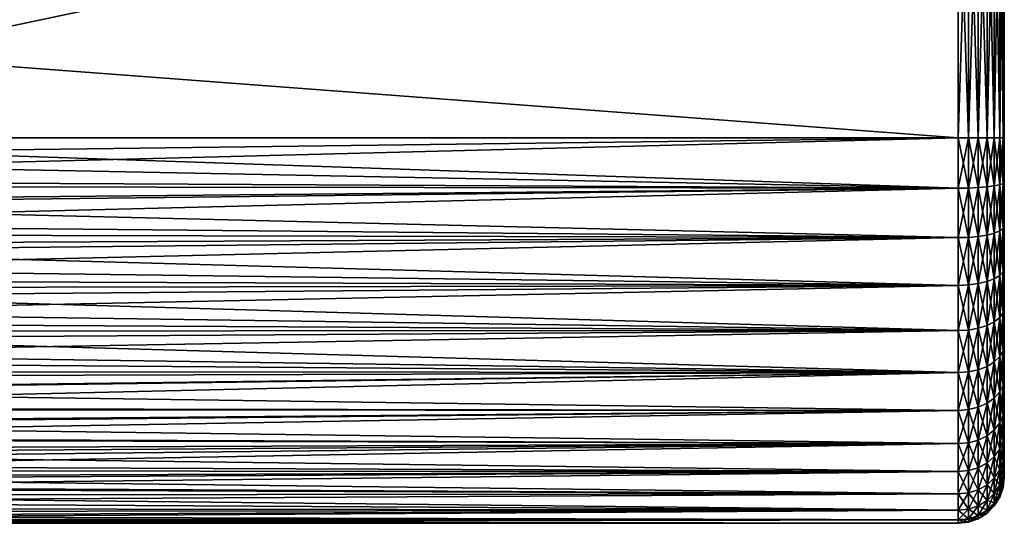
# Model space of a CAD drawing. Header units: metres. Extents: x -105 to 105, y -71 to 59.
# Tile 101 of 117: x 49 to 92, y -17 to 5. Entities that reach past the tile are written whole.
import ezdxf

# ---------------------------------------------------------------- set-up
doc = ezdxf.new("R2010")
doc.units = ezdxf.units.M
doc.layers.add('solid_WAMAS_150_SW0001', color=7, linetype='CONTINUOUS')

msp = doc.modelspace()

# ---------------------------------------------------------------- linework, layer by layer
at = {"layer": 'solid_WAMAS_150_SW0001'}
for points in [[(90, 0, 16.75), (90, 13.55, 16.75), (-90, 13.55, 16.75)], [(48.007751, 0, 16.75), (90, 0, 16.75), (-90, 13.55, 16.75)], [(25.726921, 0, -16.75), (25.726921, 13.550113, -16.75), (57.784313, 13.550066, -16.75)], [(25.726921, 0, -16.75), (57.784313, 13.550066, -16.75), (90, 13.550002, -16.75)], [(25.726921, 0, -16.75), (90, 13.550002, -16.75), (90, 0, -16.75)], [(90, 0, -16.75), (90, 13.550002, -16.75), (90.442856, 13.550002, -16.700354)], [(90.445045, 0, -16.699856), (90, 0, -16.75), (90.442856, 13.550002, -16.700354)], [(90.445045, 0, 16.699856), (90, 13.55, 16.75), (90, 0, 16.75)], [(90.445045, 13.55, 16.699856), (90, 13.55, 16.75), (90.445045, 0, 16.699856)], [(90.445045, 0, -16.699856), (90.442856, 13.550002, -16.700354), (90.86615, 13.550002, -16.552715)], [(90.868172, 0, -16.551743), (90.445045, 0, -16.699856), (90.86615, 13.550002, -16.552715)], [(90.445045, 13.55, 16.699856), (90.445045, 0, 16.699856), (90.868172, 0, 16.551743)], [(90.868172, 13.55, 16.551743), (90.445045, 13.55, 16.699856), (90.868172, 0, 16.551743)], [(90.868172, 0, -16.551743), (90.86615, 13.550002, -16.552715), (91.245926, 13.550002, -16.314503)], [(91.247681, 0, -16.313103), (90.868172, 0, -16.551743), (91.245926, 13.550002, -16.314503)], [(90.868172, 13.55, 16.551743), (90.868172, 0, 16.551743), (91.247681, 0, 16.313103)], [(91.247681, 13.55, 16.313103), (90.868172, 13.55, 16.551743), (91.247681, 0, 16.313103)], [(91.247681, 0, -16.313103), (91.245926, 13.550002, -16.314503), (91.563103, 13.550002, -15.997682)], [(91.564499, 0, -15.995927), (91.247681, 0, -16.313103), (91.563103, 13.550002, -15.997682)], [(91.247681, 13.55, 16.313103), (91.247681, 0, 16.313103), (91.564499, 0, 15.995927)], [(91.564499, 13.55, 15.995927), (91.247681, 13.55, 16.313103), (91.564499, 0, 15.995927)], [(91.564499, 0, -15.995927), (91.563103, 13.550002, -15.997682), (91.801743, 13.550002, -15.618172)], [(91.802719, 0, -15.61615), (91.564499, 0, -15.995927), (91.801743, 13.550002, -15.618172)], [(91.564499, 13.55, 15.995927), (91.564499, 0, 15.995927), (91.802719, 0, 15.61615)], [(91.802719, 13.55, 15.61615), (91.564499, 13.55, 15.995927), (91.802719, 0, 15.61615)], [(91.802719, 0, -15.61615), (91.801743, 13.550002, -15.618172), (91.94986, 13.550002, -15.195042)], [(91.950356, 0, -15.192854), (91.802719, 0, -15.61615), (91.94986, 13.550002, -15.195042)], [(91.802719, 13.55, 15.61615), (91.802719, 0, 15.61615), (91.950356, 0, 15.192854)], [(91.950356, 13.55, 15.192854), (91.802719, 13.55, 15.61615), (91.950356, 0, 15.192854)], [(91.950356, 0, -15.192854), (91.94986, 13.550002, -15.195042), (92, 13.550002, -14.75)], [(91.950356, 0, -15.192854), (92, 13.550002, -14.75), (92, 0, -14.75)], [(91.950356, 13.55, 15.192854), (92, 0, 14.75), (92, 13.55, 14.75)], [(91.950356, 13.55, 15.192854), (91.950356, 0, 15.192854), (92, 0, 14.75)], [(92, 0, 14.75), (92, 13.550002, -14.75), (92, 13.55, 14.75)], [(92, 0, 14.75), (92, 0, -14.75), (92, 13.550002, -14.75)], [(7.317495, -1.037032, 16.717867), (90, 0, 16.75), (48.007751, 0, 16.75)], [(8.614484, -2.088075, 16.619339), (90, 0, 16.75), (7.317495, -1.037032, 16.717867)], [(8.614484, -2.088075, 16.619339), (90, -2.186314, 16.606701), (90, 0, 16.75)], [(90, -2.186314, 16.606701), (90.445045, 0, 16.699856), (90, 0, 16.75)], [(90.445045, -2.179769, -16.556986), (90, 0, -16.75), (90.445045, 0, -16.699856)], [(90, -2.186314, 16.606701), (90.445045, -2.179769, 16.556986), (90.445045, 0, 16.699856)], [(90.868172, -2.160436, -16.410141), (90.445045, 0, -16.699856), (90.868172, 0, -16.551743)], [(90.445045, -2.179769, -16.556986), (90.445045, 0, -16.699856), (90.868172, -2.160436, -16.410141)], [(90.445045, -2.179769, 16.556986), (90.868172, -2.160436, 16.410141), (90.868172, 0, 16.551743)], [(90.445045, 0, 16.699856), (90.445045, -2.179769, 16.556986), (90.868172, 0, 16.551743)], [(91.247681, -2.129287, -16.173542), (90.868172, 0, -16.551743), (91.247681, 0, -16.313103)], [(90.868172, -2.160436, -16.410141), (90.868172, 0, -16.551743), (91.247681, -2.129287, -16.173542)], [(90.868172, -2.160436, 16.410141), (91.247681, -2.129287, 16.173542), (91.247681, 0, 16.313103)], [(90.868172, 0, 16.551743), (90.868172, -2.160436, 16.410141), (91.247681, 0, 16.313103)], [(91.564499, -2.087887, -15.859079), (91.247681, 0, -16.313103), (91.564499, 0, -15.995927)], [(91.247681, -2.129287, -16.173542), (91.247681, 0, -16.313103), (91.564499, -2.087887, -15.859079)], [(91.247681, -2.129287, 16.173542), (91.564499, -2.087887, 15.859079), (91.564499, 0, 15.995927)], [(91.247681, 0, 16.313103), (91.247681, -2.129287, 16.173542), (91.564499, 0, 15.995927)], [(91.802719, -2.038316, -15.482552), (91.564499, 0, -15.995927), (91.802719, 0, -15.61615)], [(91.564499, -2.087887, -15.859079), (91.564499, 0, -15.995927), (91.802719, -2.038316, -15.482552)], [(91.564499, -2.087887, 15.859079), (91.802719, -2.038316, 15.482552), (91.802719, 0, 15.61615)], [(91.564499, 0, 15.995927), (91.564499, -2.087887, 15.859079), (91.802719, 0, 15.61615)], [(91.950356, -1.983065, -15.062877), (91.802719, 0, -15.61615), (91.950356, 0, -15.192854)], [(91.802719, -2.038316, -15.482552), (91.802719, 0, -15.61615), (91.950356, -1.983065, -15.062877)], [(91.802719, -2.038316, 15.482552), (91.950356, -1.983065, 15.062877), (91.950356, 0, 15.192854)], [(91.802719, 0, 15.61615), (91.802719, -2.038316, 15.482552), (91.950356, 0, 15.192854)], [(91.950356, 0, -15.192854), (92, 0, -14.75), (92, -1.004301, -14.715769)], [(91.950356, -1.983065, -15.062877), (91.950356, 0, -15.192854), (92, -1.004301, -14.715769)], [(91.950356, -1.983065, 15.062877), (92, -1.004301, 14.715769), (92, 0, 14.75)], [(91.950356, 0, 15.192854), (91.950356, -1.983065, 15.062877), (92, 0, 14.75)], [(92, -1.004301, 14.715769), (92, -1.004301, -14.715769), (92, 0, -14.75)], [(92, 0, 14.75), (92, -1.004301, 14.715769), (92, 0, -14.75)], [(25.726921, 0, -16.75), (90, 0, -16.75), (90, -2.186314, -16.606701)], [(25.726921, 0, -16.75), (90, -2.186314, -16.606701), (25.742847, -0.924385, -16.724474)], [(90, -2.186314, -16.606701), (90, 0, -16.75), (90.445045, -2.179769, -16.556986)], [(25.742847, -0.924385, -16.724474), (90, -2.186314, -16.606701), (25.790749, -1.852427, -16.647253)], [(91.950356, -1.983065, -15.062877), (92, -1.004301, -14.715769), (92, -2.005948, -14.612961)], [(91.950356, -1.983065, 15.062877), (92, -2.005947, 14.612961), (92, -1.004301, 14.715769)], [(92, -2.005947, 14.612961), (92, -2.005948, -14.612961), (92, -1.004301, -14.715769)], [(92, -1.004301, 14.715769), (92, -2.005947, 14.612961), (92, -1.004301, -14.715769)], [(9.887427, -3.131864, 16.454601), (90, -2.186314, 16.606701), (8.614484, -2.088075, 16.619339)], [(25.790749, -1.852427, -16.647253), (90, -2.186314, -16.606701), (25.870729, -2.7835, -16.517101)], [(90.868172, -2.160436, -16.410141), (91.247681, -2.129287, -16.173542), (91.247681, -4.222142, -15.757248)], [(90.868172, -4.283906, 15.987756), (91.247681, -4.222142, 15.757248), (91.247681, -2.129287, 16.173542)], [(90.868172, -2.160436, 16.410141), (90.868172, -4.283906, 15.987756), (91.247681, -2.129287, 16.173542)], [(91.247681, -2.129287, -16.173542), (91.564499, -2.087887, -15.859079), (91.564499, -4.14005, -15.450879)], [(91.247681, -4.222142, 15.757248), (91.564499, -4.14005, 15.450879), (91.564499, -2.087887, 15.859079)], [(91.247681, -2.129287, 16.173542), (91.247681, -4.222142, 15.757248), (91.564499, -2.087887, 15.859079)], [(91.247681, -4.222142, -15.757248), (91.247681, -2.129287, -16.173542), (91.564499, -4.14005, -15.450879)], [(91.564499, -2.087887, -15.859079), (91.802719, -2.038316, -15.482552), (91.802719, -4.041757, -15.084043)], [(91.564499, -4.14005, 15.450879), (91.802719, -4.041757, 15.084043), (91.802719, -2.038316, 15.482552)], [(91.564499, -2.087887, 15.859079), (91.564499, -4.14005, 15.450879), (91.802719, -2.038316, 15.482552)], [(91.564499, -4.14005, -15.450879), (91.564499, -2.087887, -15.859079), (91.802719, -4.041757, -15.084043)], [(91.802719, -2.038316, -15.482552), (91.950356, -1.983065, -15.062877), (91.950356, -3.9322, -14.67517)], [(91.802719, -4.041757, 15.084043), (91.950356, -3.9322, 14.67517), (91.950356, -1.983065, 15.062877)], [(91.802719, -2.038316, 15.482552), (91.802719, -4.041757, 15.084043), (91.950356, -1.983065, 15.062877)], [(91.802719, -4.041757, -15.084043), (91.802719, -2.038316, -15.482552), (91.950356, -3.9322, -14.67517)], [(91.950356, -1.983065, -15.062877), (92, -2.005948, -14.612961), (92, -2.998882, -14.441924)], [(91.950356, -3.9322, -14.67517), (91.950356, -1.983065, -15.062877), (92, -2.998882, -14.441924)], [(91.950356, -1.983065, 15.062877), (91.950356, -3.9322, 14.67517), (92, -2.005947, 14.612961)], [(91.950356, -3.9322, 14.67517), (92, -2.998881, 14.441925), (92, -2.005947, 14.612961)], [(92, -2.005947, 14.612961), (92, -2.998881, 14.441925), (92, -2.005948, -14.612961)], [(92, -2.998881, 14.441925), (92, -2.998882, -14.441924), (92, -2.005948, -14.612961)], [(11.130836, -4.158011, 16.225702), (90, -2.186314, 16.606701), (9.887427, -3.131864, 16.454601)], [(11.130836, -4.158011, 16.225702), (90, -4.335219, 16.179258), (90, -2.186314, 16.606701)], [(25.870729, -2.7835, -16.517101), (90, -2.186314, -16.606701), (90, -4.335219, -16.179258)], [(90, -2.186314, -16.606701), (90.445045, -2.179769, -16.556986), (90.445045, -4.322241, -16.130821)], [(90, -4.335219, 16.179258), (90.445045, -4.322241, 16.130821), (90.445045, -2.179769, 16.556986)], [(90, -2.186314, 16.606701), (90, -4.335219, 16.179258), (90.445045, -2.179769, 16.556986)], [(90, -4.335219, -16.179258), (90, -2.186314, -16.606701), (90.445045, -4.322241, -16.130821)], [(90.445045, -2.179769, -16.556986), (90.868172, -2.160436, -16.410141), (90.868172, -4.283906, -15.987756)], [(90.445045, -4.322241, 16.130821), (90.868172, -4.283906, 15.987756), (90.868172, -2.160436, 16.410141)], [(90.445045, -2.179769, 16.556986), (90.445045, -4.322241, 16.130821), (90.868172, -2.160436, 16.410141)], [(90.445045, -4.322241, -16.130821), (90.445045, -2.179769, -16.556986), (90.868172, -4.283906, -15.987756)], [(90.868172, -4.283906, -15.987756), (90.868172, -2.160436, -16.410141), (91.247681, -4.222142, -15.757248)], [(25.870729, -2.7835, -16.517101), (90, -4.335219, -16.179258), (25.982609, -3.717086, -16.332354)], [(91.950356, -3.9322, 14.67517), (92, -3.97741, 14.203615), (92, -2.998881, 14.441925)], [(91.950356, -3.9322, -14.67517), (92, -2.998882, -14.441924), (92, -3.97741, -14.203615)], [(92, -2.998881, 14.441925), (92, -3.97741, 14.203615), (92, -2.998882, -14.441924)], [(92, -3.97741, 14.203615), (92, -3.97741, -14.203615), (92, -2.998882, -14.441924)], [(25.982609, -3.717086, -16.332354), (90, -4.335219, -16.179258), (26.126053, -4.654271, -16.090378)], [(12.341344, -5.159964, 15.93541), (90, -4.335219, 16.179258), (11.130836, -4.158011, 16.225702)], [(90.868172, -4.283906, -15.987756), (91.247681, -4.222142, -15.757248), (91.247681, -6.242754, -15.071342)], [(90.868172, -6.334078, 15.291817), (91.247681, -6.242754, 15.071342), (91.247681, -4.222142, 15.757248)], [(90.868172, -4.283906, 15.987756), (90.868172, -6.334078, 15.291817), (91.247681, -4.222142, 15.757248)], [(91.247681, -4.222142, -15.757248), (91.564499, -4.14005, -15.450879), (91.564499, -6.121376, -14.778309)], [(91.247681, -6.242754, 15.071342), (91.564499, -6.121376, 14.778309), (91.564499, -4.14005, 15.450879)], [(91.247681, -4.222142, 15.757248), (91.247681, -6.242754, 15.071342), (91.564499, -4.14005, 15.450879)], [(91.247681, -6.242754, -15.071342), (91.247681, -4.222142, -15.757248), (91.564499, -6.121376, -14.778309)], [(91.564499, -4.14005, -15.450879), (91.802719, -4.041757, -15.084043), (91.802719, -5.976042, -14.427441)], [(91.564499, -6.121376, 14.778309), (91.802719, -5.976042, 14.427441), (91.802719, -4.041757, 15.084043)], [(91.564499, -4.14005, 15.450879), (91.564499, -6.121376, 14.778309), (91.802719, -4.041757, 15.084043)], [(91.564499, -6.121376, -14.778309), (91.564499, -4.14005, -15.450879), (91.802719, -5.976042, -14.427441)], [(91.802719, -4.041757, -15.084043), (91.950356, -3.9322, -14.67517), (91.950356, -5.814054, -14.036366)], [(91.802719, -5.976042, 14.427441), (91.950356, -5.814054, 14.036366), (91.950356, -3.9322, 14.67517)], [(91.802719, -4.041757, 15.084043), (91.802719, -5.976042, 14.427441), (91.950356, -3.9322, 14.67517)], [(91.802719, -5.976042, -14.427441), (91.802719, -4.041757, -15.084043), (91.950356, -5.814054, -14.036366)], [(91.950356, -3.9322, -14.67517), (92, -3.97741, -14.203615), (92, -4.937477, -13.899058)], [(91.950356, -5.814054, -14.036366), (91.950356, -3.9322, -14.67517), (92, -4.937477, -13.899058)], [(91.950356, -3.9322, 14.67517), (91.950356, -5.814054, 14.036366), (92, -3.97741, 14.203615)], [(91.950356, -5.814054, 14.036366), (92, -4.937477, 13.899058), (92, -3.97741, 14.203615)], [(92, -4.937477, 13.899058), (92, -4.937477, -13.899058), (92, -3.97741, -14.203615)], [(92, -3.97741, 14.203615), (92, -4.937477, 13.899058), (92, -3.97741, -14.203615)], [(13.515687, -6.132374, 15.587062), (90, -4.335219, 16.179258), (12.341344, -5.159964, 15.93541)], [(13.515687, -6.132374, 15.587062), (90, -6.409947, 15.474982), (90, -4.335219, 16.179258)], [(26.126053, -4.654271, -16.090378), (90, -4.335219, -16.179258), (90, -6.409947, -15.474982)], [(26.126053, -4.654271, -16.090378), (90, -6.409947, -15.474982), (26.30007, -5.595158, -15.787866)], [(90, -4.335219, -16.179258), (90.445045, -4.322241, -16.130821), (90.445045, -6.390758, -15.428655)], [(90, -6.409947, 15.474982), (90.445045, -6.390758, 15.428655), (90.445045, -4.322241, 16.130821)], [(90, -4.335219, 16.179258), (90, -6.409947, 15.474982), (90.445045, -4.322241, 16.130821)], [(90, -6.409947, -15.474982), (90, -4.335219, -16.179258), (90.445045, -6.390758, -15.428655)], [(90.445045, -4.322241, -16.130821), (90.868172, -4.283906, -15.987756), (90.868172, -6.334078, -15.291817)], [(90.445045, -6.390758, 15.428655), (90.868172, -6.334078, 15.291817), (90.868172, -4.283906, 15.987756)], [(90.445045, -4.322241, 16.130821), (90.445045, -6.390758, 15.428655), (90.868172, -4.283906, 15.987756)], [(90.445045, -6.390758, -15.428655), (90.445045, -4.322241, -16.130821), (90.868172, -6.334078, -15.291817)], [(90.868172, -6.334078, -15.291817), (90.868172, -4.283906, -15.987756), (91.247681, -6.242754, -15.071342)], [(91.950356, -5.814054, -14.036366), (92, -4.937477, -13.899058), (92, -5.874649, -13.529633)], [(91.950356, -5.814054, 14.036366), (92, -5.874649, 13.529634), (92, -4.937477, 13.899058)], [(92, -5.874649, 13.529634), (92, -5.874649, -13.529633), (92, -4.937477, -13.899058)], [(92, -4.937477, 13.899058), (92, -5.874649, 13.529634), (92, -4.937477, -13.899058)], [(26.30007, -5.595158, -15.787866), (90, -6.409947, -15.474982), (26.502481, -6.536385, -15.422003)], [(91.564499, -6.121376, -14.778309), (91.802719, -5.976042, -14.427441), (91.802719, -7.808075, -13.523982)], [(91.564499, -7.997963, 13.852879), (91.802719, -7.808075, 13.523982), (91.802719, -5.976042, 14.427441)], [(91.564499, -6.121376, 14.778309), (91.564499, -7.997963, 13.852879), (91.802719, -5.976042, 14.427441)], [(91.802719, -5.976042, -14.427441), (91.950356, -5.814054, -14.036366), (91.950356, -7.596427, -13.157397)], [(91.802719, -7.808075, 13.523982), (91.950356, -7.596427, 13.157397), (91.950356, -5.814054, 14.036366)], [(91.802719, -5.976042, 14.427441), (91.802719, -7.808075, 13.523982), (91.950356, -5.814054, 14.036366)], [(91.802719, -7.808075, -13.523982), (91.802719, -5.976042, -14.427441), (91.950356, -7.596427, -13.157397)], [(91.950356, -5.814054, -14.036366), (92, -5.874649, -13.529633), (92, -6.784313, -13.097159)], [(91.950356, -7.596427, -13.157397), (91.950356, -5.814054, -14.036366), (92, -6.784313, -13.097159)], [(91.950356, -5.814054, 14.036366), (91.950356, -7.596427, 13.157397), (92, -5.874649, 13.529634)], [(91.950356, -7.596427, 13.157397), (92, -6.784313, 13.097159), (92, -5.874649, 13.529634)], [(92, -6.784313, 13.097159), (92, -6.784313, -13.097159), (92, -5.874649, -13.529633)], [(92, -5.874649, 13.529634), (92, -6.784313, 13.097159), (92, -5.874649, -13.529633)], [(14.650542, -7.070583, 15.18451), (90, -6.409947, 15.474982), (13.515687, -6.132374, 15.587062)], [(15.742915, -7.970675, 14.731967), (90, -6.409947, 15.474982), (14.650542, -7.070583, 15.18451)], [(15.742915, -7.970675, 14.731967), (90, -8.375, 14.505925), (90, -6.409947, 15.474982)], [(26.502481, -6.536385, -15.422003), (90, -6.409947, -15.474982), (90, -8.375, -14.505925)], [(90, -6.409947, -15.474982), (90.445045, -6.390758, -15.428655), (90.445045, -8.349928, -14.4625)], [(90, -8.375, 14.505925), (90.445045, -8.349928, 14.4625), (90.445045, -6.390758, 15.428655)], [(90, -6.409947, 15.474982), (90, -8.375, 14.505925), (90.445045, -6.390758, 15.428655)], [(90, -8.375, -14.505925), (90, -6.409947, -15.474982), (90.445045, -8.349928, -14.4625)], [(90.445045, -6.390758, -15.428655), (90.868172, -6.334078, -15.291817), (90.868172, -8.275871, -14.334229)], [(90.445045, -8.349928, 14.4625), (90.868172, -8.275871, 14.334229), (90.868172, -6.334078, 15.291817)], [(90.445045, -6.390758, 15.428655), (90.445045, -8.349928, 14.4625), (90.868172, -6.334078, 15.291817)], [(90.445045, -8.349928, -14.4625), (90.445045, -6.390758, -15.428655), (90.868172, -8.275871, -14.334229)], [(90.868172, -6.334078, -15.291817), (91.247681, -6.242754, -15.071342), (91.247681, -8.156551, -14.127562)], [(90.868172, -8.275871, 14.334229), (91.247681, -8.156551, 14.127562), (91.247681, -6.242754, 15.071342)], [(90.868172, -6.334078, 15.291817), (90.868172, -8.275871, 14.334229), (91.247681, -6.242754, 15.071342)], [(90.868172, -8.275871, -14.334229), (90.868172, -6.334078, -15.291817), (91.247681, -8.156551, -14.127562)], [(91.247681, -6.242754, -15.071342), (91.564499, -6.121376, -14.778309), (91.564499, -7.997963, -13.852879)], [(91.247681, -8.156551, 14.127562), (91.564499, -7.997963, 13.852879), (91.564499, -6.121376, 14.778309)], [(91.247681, -6.242754, 15.071342), (91.247681, -8.156551, 14.127562), (91.564499, -6.121376, 14.778309)], [(91.247681, -8.156551, -14.127562), (91.247681, -6.242754, -15.071342), (91.564499, -7.997963, -13.852879)], [(91.564499, -7.997963, -13.852879), (91.564499, -6.121376, -14.778309), (91.802719, -7.808075, -13.523982)], [(26.502481, -6.536385, -15.422003), (90, -8.375, -14.505925), (26.729362, -7.471895, -14.991107)], [(91.950356, -7.596427, -13.157397), (92, -6.784313, -13.097159), (92, -7.662401, -12.603576)], [(91.950356, -7.596427, 13.157397), (92, -7.6624, 12.603576), (92, -6.784313, 13.097159)], [(92, -7.6624, 12.603576), (92, -7.662401, -12.603576), (92, -6.784313, -13.097159)], [(92, -6.784313, 13.097159), (92, -7.6624, 12.603576), (92, -6.784313, -13.097159)], [(26.729362, -7.471895, -14.991107), (90, -8.375, -14.505925), (26.97542, -8.393723, -14.495099)], [(91.802719, -7.808075, -13.523982), (91.950356, -7.596427, -13.157397), (91.950356, -9.248823, -12.053302)], [(91.802719, -9.50651, 12.389125), (91.950356, -9.248823, 12.053302), (91.950356, -7.596427, 13.157397)], [(91.802719, -7.808075, 13.523982), (91.802719, -9.50651, 12.389125), (91.950356, -7.596427, 13.157397)], [(91.950356, -7.596427, -13.157397), (92, -7.662401, -12.603576), (92, -8.50472, -12.051232)], [(91.950356, -9.248823, -12.053302), (91.950356, -7.596427, -13.157397), (92, -8.50472, -12.051232)], [(91.950356, -7.596427, 13.157397), (91.950356, -9.248823, 12.053302), (92, -7.6624, 12.603576)], [(91.950356, -9.248823, 12.053302), (92, -8.50472, 12.051232), (92, -7.6624, 12.603576)], [(92, -7.6624, 12.603576), (92, -8.50472, 12.051232), (92, -7.662401, -12.603576)], [(92, -8.50472, 12.051232), (92, -8.50472, -12.051232), (92, -7.662401, -12.603576)], [(16.790266, -8.829413, 14.233902), (90, -8.375, 14.505925), (15.742915, -7.970675, 14.731967)], [(91.247681, -8.156551, -14.127562), (91.564499, -7.997963, -13.852879), (91.564499, -9.737703, -12.690422)], [(91.247681, -9.930788, 12.942055), (91.564499, -9.737703, 12.690422), (91.564499, -7.997963, 13.852879)], [(91.247681, -8.156551, 14.127562), (91.247681, -9.930788, 12.942055), (91.564499, -7.997963, 13.852879)], [(91.564499, -7.997963, -13.852879), (91.802719, -7.808075, -13.523982), (91.802719, -9.50651, -12.389125)], [(91.564499, -9.737703, 12.690422), (91.802719, -9.50651, 12.389125), (91.802719, -7.808075, 13.523982)], [(91.564499, -7.997963, 13.852879), (91.564499, -9.737703, 12.690422), (91.802719, -7.808075, 13.523982)], [(91.564499, -9.737703, -12.690422), (91.564499, -7.997963, -13.852879), (91.802719, -9.50651, -12.389125)], [(91.802719, -9.50651, -12.389125), (91.802719, -7.808075, -13.523982), (91.950356, -9.248823, -12.053302)], [(17.790621, -9.644294, 13.694893), (90, -8.375, 14.505925), (16.790266, -8.829413, 14.233902)], [(17.790621, -9.644294, 13.694893), (90, -10.196754, 13.288669), (90, -8.375, 14.505925)], [(26.97542, -8.393723, -14.495099), (90, -8.375, -14.505925), (90, -10.196754, -13.288669)], [(26.97542, -8.393723, -14.495099), (90, -10.196754, -13.288669), (27.233423, -9.291775, -13.936478)], [(90, -8.375, -14.505925), (90.445045, -8.349928, -14.4625), (90.445045, -10.166228, -13.248886)], [(90, -10.196754, 13.288669), (90.445045, -10.166228, 13.248886), (90.445045, -8.349928, 14.4625)], [(90, -8.375, 14.505925), (90, -10.196754, 13.288669), (90.445045, -8.349928, 14.4625)], [(90, -10.196754, -13.288669), (90, -8.375, -14.505925), (90.445045, -10.166228, -13.248886)], [(90.445045, -8.349928, -14.4625), (90.868172, -8.275871, -14.334229), (90.868172, -10.076063, -13.131381)], [(90.445045, -10.166228, 13.248886), (90.868172, -10.076063, 13.131381), (90.868172, -8.275871, 14.334229)], [(90.445045, -8.349928, 14.4625), (90.445045, -10.166228, 13.248886), (90.868172, -8.275871, 14.334229)], [(90.445045, -10.166228, -13.248886), (90.445045, -8.349928, -14.4625), (90.868172, -10.076063, -13.131381)], [(90.868172, -8.275871, -14.334229), (91.247681, -8.156551, -14.127562), (91.247681, -9.930788, -12.942055)], [(90.868172, -10.076063, 13.131381), (91.247681, -9.930788, 12.942055), (91.247681, -8.156551, 14.127562)], [(90.868172, -8.275871, 14.334229), (90.868172, -10.076063, 13.131381), (91.247681, -8.156551, 14.127562)], [(90.868172, -10.076063, -13.131381), (90.868172, -8.275871, -14.334229), (91.247681, -9.930788, -12.942055)], [(91.247681, -9.930788, -12.942055), (91.247681, -8.156551, -14.127562), (91.564499, -9.737703, -12.690422)], [(91.950356, -9.248823, -12.053302), (92, -8.50472, -12.051232), (92, -9.307379, -11.442692)], [(91.950356, -9.248823, 12.053302), (92, -9.307379, 11.442692), (92, -8.50472, 12.051232)], [(92, -9.307379, 11.442692), (92, -9.307379, -11.442692), (92, -8.50472, -12.051232)], [(92, -8.50472, 12.051232), (92, -9.307379, 11.442692), (92, -8.50472, -12.051232)], [(27.233423, -9.291775, -13.936478), (90, -10.196754, -13.288669), (27.495424, -10.155857, -13.31995)], [(91.802719, -9.50651, -12.389125), (91.950356, -9.248823, -12.053302), (91.950356, -10.74297, -10.74297)], [(91.802719, -11.042285, 11.042285), (91.950356, -10.74297, 10.74297), (91.950356, -9.248823, 12.053302)], [(91.802719, -9.50651, 12.389125), (91.802719, -11.042285, 11.042285), (91.950356, -9.248823, 12.053302)], [(91.950356, -9.248823, -12.053302), (92, -9.307379, -11.442692), (92, -10.066662, -10.780761)], [(91.950356, -10.74297, -10.74297), (91.950356, -9.248823, -12.053302), (92, -10.066662, -10.780761)], [(91.950356, -9.248823, 12.053302), (91.950356, -10.74297, 10.74297), (92, -9.307379, 11.442692)], [(91.950356, -10.74297, 10.74297), (92, -10.066662, 10.780761), (92, -9.307379, 11.442692)], [(92, -10.066662, 10.780761), (92, -10.066662, -10.780761), (92, -9.307379, -11.442692)], [(92, -9.307379, 11.442692), (92, -10.066662, 10.780761), (92, -9.307379, -11.442692)], [(18.742458, -10.413411, 13.119579), (90, -10.196754, 13.288669), (17.790621, -9.644294, 13.694893)], [(91.247681, -9.930788, -12.942055), (91.564499, -9.737703, -12.690422), (91.564499, -11.310828, -11.310828)], [(91.247681, -11.535106, 11.535106), (91.564499, -11.310828, 11.310828), (91.564499, -9.737703, 12.690422)], [(91.247681, -9.930788, 12.942055), (91.247681, -11.535106, 11.535106), (91.564499, -9.737703, 12.690422)], [(91.564499, -9.737703, -12.690422), (91.802719, -9.50651, -12.389125), (91.802719, -11.042285, -11.042285)], [(91.564499, -11.310828, 11.310828), (91.802719, -11.042285, 11.042285), (91.802719, -9.50651, 12.389125)], [(91.564499, -9.737703, 12.690422), (91.564499, -11.310828, 11.310828), (91.802719, -9.50651, 12.389125)], [(91.564499, -11.310828, -11.310828), (91.564499, -9.737703, -12.690422), (91.802719, -11.042285, -11.042285)], [(91.802719, -11.042285, -11.042285), (91.802719, -9.50651, -12.389125), (91.950356, -10.74297, -10.74297)], [(19.644852, -11.135508, 12.512512), (90, -10.196754, 13.288669), (18.742458, -10.413411, 13.119579)], [(20.497309, -11.809814, 11.878164), (90, -10.196754, 13.288669), (19.644852, -11.135508, 12.512512)], [(20.497309, -11.809814, 11.878164), (90, -11.844039, 11.844039), (90, -10.196754, 13.288669)], [(27.495424, -10.155857, -13.31995), (90, -10.196754, -13.288669), (27.753157, -10.976467, -12.65226)], [(27.753157, -10.976467, -12.65226), (90, -10.196754, -13.288669), (90, -11.844039, -11.844039)], [(90, -10.196754, -13.288669), (90.445045, -10.166228, -13.248886), (90.445045, -11.808581, -11.808581)], [(90, -11.844039, 11.844039), (90.445045, -11.808581, 11.808581), (90.445045, -10.166228, 13.248886)], [(90, -10.196754, 13.288669), (90, -11.844039, 11.844039), (90.445045, -10.166228, 13.248886)], [(90, -11.844039, -11.844039), (90, -10.196754, -13.288669), (90.445045, -11.808581, -11.808581)], [(90.445045, -10.166228, -13.248886), (90.868172, -10.076063, -13.131381), (90.868172, -11.70385, -11.70385)], [(90.445045, -11.808581, 11.808581), (90.868172, -11.70385, 11.70385), (90.868172, -10.076063, 13.131381)], [(90.445045, -10.166228, 13.248886), (90.445045, -11.808581, 11.808581), (90.868172, -10.076063, 13.131381)], [(90.445045, -11.808581, -11.808581), (90.445045, -10.166228, -13.248886), (90.868172, -11.70385, -11.70385)], [(90.868172, -10.076063, -13.131381), (91.247681, -9.930788, -12.942055), (91.247681, -11.535106, -11.535106)], [(90.868172, -11.70385, 11.70385), (91.247681, -11.535106, 11.535106), (91.247681, -9.930788, 12.942055)], [(90.868172, -10.076063, 13.131381), (90.868172, -11.70385, 11.70385), (91.247681, -9.930788, 12.942055)], [(90.868172, -11.70385, -11.70385), (90.868172, -10.076063, -13.131381), (91.247681, -11.535106, -11.535106)], [(91.247681, -11.535106, -11.535106), (91.247681, -9.930788, -12.942055), (91.564499, -11.310828, -11.310828)], [(91.950356, -10.74297, -10.74297), (92, -10.066662, -10.780761), (92, -10.778956, -10.068593)], [(91.950356, -10.74297, 10.74297), (92, -10.778956, 10.068594), (92, -10.066662, 10.780761)], [(92, -10.778956, 10.068594), (92, -10.778956, -10.068593), (92, -10.066662, -10.780761)], [(92, -10.066662, 10.780761), (92, -10.778956, 10.068594), (92, -10.066662, -10.780761)], [(27.753157, -10.976467, -12.65226), (90, -11.844039, -11.844039), (27.999073, -11.746164, -11.941111)], [(91.564499, -11.310828, -11.310828), (91.802719, -11.042285, -11.042285), (91.802719, -12.389125, -9.50651)], [(91.564499, -12.690422, 9.737703), (91.802719, -12.389125, 9.50651), (91.802719, -11.042285, 11.042285)], [(91.564499, -11.310828, 11.310828), (91.564499, -12.690422, 9.737703), (91.802719, -11.042285, 11.042285)], [(91.802719, -11.042285, -11.042285), (91.950356, -10.74297, -10.74297), (91.950356, -12.053302, -9.248823)], [(91.802719, -12.389125, 9.50651), (91.950356, -12.053302, 9.248823), (91.950356, -10.74297, 10.74297)], [(91.802719, -11.042285, 11.042285), (91.802719, -12.389125, 9.50651), (91.950356, -10.74297, 10.74297)], [(91.802719, -12.389125, -9.50651), (91.802719, -11.042285, -11.042285), (91.950356, -12.053302, -9.248823)], [(91.950356, -10.74297, -10.74297), (92, -10.778956, -10.068593), (92, -11.441024, -9.309429)], [(91.950356, -12.053302, -9.248823), (91.950356, -10.74297, -10.74297), (92, -11.441024, -9.309429)], [(91.950356, -10.74297, 10.74297), (91.950356, -12.053302, 9.248823), (92, -10.778956, 10.068594)], [(91.950356, -12.053302, 9.248823), (92, -11.441024, 9.309429), (92, -10.778956, 10.068594)], [(92, -11.441024, 9.309429), (92, -11.441024, -9.309429), (92, -10.778956, -10.068593)], [(92, -10.778956, 10.068594), (92, -11.441024, 9.309429), (92, -10.778956, -10.068593)], [(90.868172, -11.70385, -11.70385), (91.247681, -11.535106, -11.535106), (91.247681, -12.942055, -9.930788)], [(90.868172, -13.131381, 10.076063), (91.247681, -12.942055, 9.930788), (91.247681, -11.535106, 11.535106)], [(90.868172, -11.70385, 11.70385), (90.868172, -13.131381, 10.076063), (91.247681, -11.535106, 11.535106)], [(91.247681, -11.535106, -11.535106), (91.564499, -11.310828, -11.310828), (91.564499, -12.690422, -9.737703)], [(91.247681, -12.942055, 9.930788), (91.564499, -12.690422, 9.737703), (91.564499, -11.310828, 11.310828)], [(91.247681, -11.535106, 11.535106), (91.247681, -12.942055, 9.930788), (91.564499, -11.310828, 11.310828)], [(91.247681, -12.942055, -9.930788), (91.247681, -11.535106, -11.535106), (91.564499, -12.690422, -9.737703)], [(91.564499, -12.690422, -9.737703), (91.564499, -11.310828, -11.310828), (91.802719, -12.389125, -9.50651)], [(91.950356, -12.053302, -9.248823), (92, -11.441024, -9.309429), (92, -12.04971, -8.506877)], [(91.950356, -12.053302, 9.248823), (92, -12.049709, 8.506877), (92, -11.441024, 9.309429)], [(92, -12.049709, 8.506877), (92, -12.04971, -8.506877), (92, -11.441024, -9.309429)], [(92, -11.441024, 9.309429), (92, -12.049709, 8.506877), (92, -11.441024, -9.309429)], [(21.300028, -12.436242, 11.220624), (90, -11.844039, 11.844039), (20.497309, -11.809814, 11.878164)], [(22.053541, -13.01506, 10.543752), (90, -11.844039, 11.844039), (21.300028, -12.436242, 11.220624)], [(22.053541, -13.01506, 10.543752), (90, -13.288669, 10.196754), (90, -11.844039, 11.844039)], [(27.999073, -11.746164, -11.941111), (90, -11.844039, -11.844039), (28.226812, -12.459833, -11.19442)], [(28.226812, -12.459833, -11.19442), (90, -11.844039, -11.844039), (90, -13.288669, -10.196754)], [(90, -11.844039, -11.844039), (90.445045, -11.808581, -11.808581), (90.445045, -13.248886, -10.166228)], [(90, -13.288669, 10.196754), (90.445045, -13.248886, 10.166228), (90.445045, -11.808581, 11.808581)], [(90, -11.844039, 11.844039), (90, -13.288669, 10.196754), (90.445045, -11.808581, 11.808581)], [(90, -13.288669, -10.196754), (90, -11.844039, -11.844039), (90.445045, -13.248886, -10.166228)], [(90.445045, -11.808581, -11.808581), (90.868172, -11.70385, -11.70385), (90.868172, -13.131381, -10.076063)], [(90.445045, -13.248886, 10.166228), (90.868172, -13.131381, 10.076063), (90.868172, -11.70385, 11.70385)], [(90.445045, -11.808581, 11.808581), (90.445045, -13.248886, 10.166228), (90.868172, -11.70385, 11.70385)], [(90.445045, -13.248886, -10.166228), (90.445045, -11.808581, -11.808581), (90.868172, -13.131381, -10.076063)], [(90.868172, -13.131381, -10.076063), (90.868172, -11.70385, -11.70385), (91.247681, -12.942055, -9.930788)], [(91.564499, -12.690422, -9.737703), (91.802719, -12.389125, -9.50651), (91.802719, -13.523982, -7.808075)], [(91.564499, -13.852879, 7.997963), (91.802719, -13.523982, 7.808075), (91.802719, -12.389125, 9.50651)], [(91.564499, -12.690422, 9.737703), (91.564499, -13.852879, 7.997963), (91.802719, -12.389125, 9.50651)], [(91.802719, -12.389125, -9.50651), (91.950356, -12.053302, -9.248823), (91.950356, -13.157397, -7.596427)], [(91.802719, -13.523982, 7.808075), (91.950356, -13.157397, 7.596427), (91.950356, -12.053302, 9.248823)], [(91.802719, -12.389125, 9.50651), (91.802719, -13.523982, 7.808075), (91.950356, -12.053302, 9.248823)], [(91.802719, -13.523982, -7.808075), (91.802719, -12.389125, -9.50651), (91.950356, -13.157397, -7.596427)], [(91.950356, -13.157397, 7.596427), (92, -12.602201, 7.664662), (92, -12.049709, 8.506877)], [(91.950356, -12.053302, 9.248823), (91.950356, -13.157397, 7.596427), (92, -12.049709, 8.506877)], [(91.950356, -12.053302, -9.248823), (92, -12.04971, -8.506877), (92, -12.602201, -7.664662)], [(91.950356, -13.157397, -7.596427), (91.950356, -12.053302, -9.248823), (92, -12.602201, -7.664662)], [(92, -12.049709, 8.506877), (92, -12.602201, 7.664662), (92, -12.04971, -8.506877)], [(92, -12.602201, 7.664662), (92, -12.602201, -7.664662), (92, -12.04971, -8.506877)], [(28.226812, -12.459833, -11.19442), (90, -13.288669, -10.196754), (28.431173, -13.114632, -10.419642)], [(91.247681, -12.942055, -9.930788), (91.564499, -12.690422, -9.737703), (91.564499, -13.852879, -7.997963)], [(91.247681, -14.127562, 8.156551), (91.564499, -13.852879, 7.997963), (91.564499, -12.690422, 9.737703)], [(91.247681, -12.942055, 9.930788), (91.247681, -14.127562, 8.156551), (91.564499, -12.690422, 9.737703)], [(91.564499, -13.852879, -7.997963), (91.564499, -12.690422, -9.737703), (91.802719, -13.523982, -7.808075)], [(91.950356, -13.157397, -7.596427), (92, -12.602201, -7.664662), (92, -13.095944, -6.786658)], [(91.950356, -13.157397, 7.596427), (92, -13.095944, 6.786658), (92, -12.602201, 7.664662)], [(92, -13.095944, 6.786658), (92, -13.095944, -6.786658), (92, -12.602201, -7.664662)], [(92, -12.602201, 7.664662), (92, -13.095944, 6.786658), (92, -12.602201, -7.664662)], [(22.758751, -13.54692, 9.851065), (90, -13.288669, 10.196754), (22.053541, -13.01506, 10.543752)], [(28.431173, -13.114632, -10.419642), (90, -13.288669, -10.196754), (28.608583, -13.710074, -9.622701)], [(90, -13.288669, -10.196754), (90.445045, -13.248886, -10.166228), (90.445045, -14.4625, -8.349928)], [(90, -14.505925, 8.375), (90.445045, -14.4625, 8.349928), (90.445045, -13.248886, 10.166228)], [(90, -13.288669, 10.196754), (90, -14.505925, 8.375), (90.445045, -13.248886, 10.166228)], [(90.445045, -13.248886, -10.166228), (90.868172, -13.131381, -10.076063), (90.868172, -14.334229, -8.275871)], [(90.445045, -14.4625, 8.349928), (90.868172, -14.334229, 8.275871), (90.868172, -13.131381, 10.076063)], [(90.445045, -13.248886, 10.166228), (90.445045, -14.4625, 8.349928), (90.868172, -13.131381, 10.076063)], [(90.445045, -14.4625, -8.349928), (90.445045, -13.248886, -10.166228), (90.868172, -14.334229, -8.275871)], [(90.868172, -13.131381, -10.076063), (91.247681, -12.942055, -9.930788), (91.247681, -14.127562, -8.156551)], [(90.868172, -14.334229, 8.275871), (91.247681, -14.127562, 8.156551), (91.247681, -12.942055, 9.930788)], [(90.868172, -13.131381, 10.076063), (90.868172, -14.334229, 8.275871), (91.247681, -12.942055, 9.930788)], [(90.868172, -14.334229, -8.275871), (90.868172, -13.131381, -10.076063), (91.247681, -14.127562, -8.156551)], [(91.247681, -14.127562, -8.156551), (91.247681, -12.942055, -9.930788), (91.564499, -13.852879, -7.997963)], [(91.802719, -13.523982, -7.808075), (91.950356, -13.157397, -7.596427), (91.950356, -14.036366, -5.814054)], [(91.802719, -14.427441, 5.976042), (91.950356, -14.036366, 5.814054), (91.950356, -13.157397, 7.596427)], [(91.802719, -13.523982, 7.808075), (91.802719, -14.427441, 5.976042), (91.950356, -13.157397, 7.596427)], [(91.950356, -13.157397, -7.596427), (92, -13.095944, -6.786658), (92, -13.528586, -5.87706)], [(91.950356, -14.036366, 5.814054), (92, -13.528586, 5.87706), (92, -13.095944, 6.786658)], [(91.950356, -13.157397, 7.596427), (91.950356, -14.036366, 5.814054), (92, -13.095944, 6.786658)], [(91.950356, -14.036366, -5.814054), (91.950356, -13.157397, -7.596427), (92, -13.528586, -5.87706)], [(92, -13.528586, 5.87706), (92, -13.528586, -5.87706), (92, -13.095944, -6.786658)], [(92, -13.095944, 6.786658), (92, -13.528586, 5.87706), (92, -13.095944, -6.786658)], [(23.417074, -14.032937, 9.145446), (90, -13.288669, 10.196754), (22.758751, -13.54692, 9.851065)], [(24.03006, -14.474351, 8.429452), (90, -13.288669, 10.196754), (23.417074, -14.032937, 9.145446)], [(24.03006, -14.474351, 8.429452), (90, -14.505925, 8.375), (90, -13.288669, 10.196754)], [(28.608583, -13.710074, -9.622701), (90, -13.288669, -10.196754), (90, -14.505925, -8.375)], [(90, -14.505925, -8.375), (90, -13.288669, -10.196754), (90.445045, -14.4625, -8.349928)], [(91.564499, -13.852879, -7.997963), (91.802719, -13.523982, -7.808075), (91.802719, -14.427441, -5.976042)], [(91.564499, -14.778309, 6.121376), (91.802719, -14.427441, 5.976042), (91.802719, -13.523982, 7.808075)], [(91.564499, -13.852879, 7.997963), (91.564499, -14.778309, 6.121376), (91.802719, -13.523982, 7.808075)], [(91.802719, -14.427441, -5.976042), (91.802719, -13.523982, -7.808075), (91.950356, -14.036366, -5.814054)], [(91.950356, -14.036366, -5.814054), (92, -13.528586, -5.87706), (92, -13.898159, -4.940009)], [(91.950356, -14.036366, 5.814054), (92, -13.898158, 4.940009), (92, -13.528586, 5.87706)], [(92, -13.898158, 4.940009), (92, -13.898159, -4.940009), (92, -13.528586, -5.87706)], [(92, -13.528586, 5.87706), (92, -13.898158, 4.940009), (92, -13.528586, -5.87706)], [(28.608583, -13.710074, -9.622701), (90, -14.505925, -8.375), (28.756456, -14.24693, -8.808376)], [(90.868172, -14.334229, -8.275871), (91.247681, -14.127562, -8.156551), (91.247681, -15.071342, -6.242754)], [(90.868172, -15.291817, 6.334078), (91.247681, -15.071342, 6.242754), (91.247681, -14.127562, 8.156551)], [(90.868172, -14.334229, 8.275871), (90.868172, -15.291817, 6.334078), (91.247681, -14.127562, 8.156551)], [(91.247681, -14.127562, -8.156551), (91.564499, -13.852879, -7.997963), (91.564499, -14.778309, -6.121376)], [(91.247681, -15.071342, 6.242754), (91.564499, -14.778309, 6.121376), (91.564499, -13.852879, 7.997963)], [(91.247681, -14.127562, 8.156551), (91.247681, -15.071342, 6.242754), (91.564499, -13.852879, 7.997963)], [(91.247681, -15.071342, -6.242754), (91.247681, -14.127562, -8.156551), (91.564499, -14.778309, -6.121376)], [(91.564499, -14.778309, -6.121376), (91.564499, -13.852879, -7.997963), (91.802719, -14.427441, -5.976042)], [(91.802719, -14.427441, -5.976042), (91.950356, -14.036366, -5.814054), (91.950356, -14.67517, -3.9322)], [(91.802719, -15.084043, 4.041757), (91.950356, -14.67517, 3.9322), (91.950356, -14.036366, 5.814054)], [(91.802719, -14.427441, 5.976042), (91.802719, -15.084043, 4.041757), (91.950356, -14.036366, 5.814054)], [(91.950356, -14.67517, 3.9322), (92, -14.202907, 3.979939), (92, -13.898158, 4.940009)], [(91.950356, -14.036366, 5.814054), (91.950356, -14.67517, 3.9322), (92, -13.898158, 4.940009)], [(91.950356, -14.036366, -5.814054), (92, -13.898159, -4.940009), (92, -14.202907, -3.979939)], [(91.950356, -14.67517, -3.9322), (91.950356, -14.036366, -5.814054), (92, -14.202907, -3.979939)], [(92, -13.898158, 4.940009), (92, -14.202907, 3.979939), (92, -13.898159, -4.940009)], [(92, -14.202907, 3.979939), (92, -14.202907, -3.979939), (92, -13.898159, -4.940009)], [(24.599268, -14.872405, 7.705456), (90, -14.505925, 8.375), (24.03006, -14.474351, 8.429452)], [(25.126095, -15.228246, 6.975889), (90, -14.505925, 8.375), (24.599268, -14.872405, 7.705456)], [(25.126095, -15.228246, 6.975889), (90, -15.474982, 6.409947), (90, -14.505925, 8.375)], [(28.756456, -14.24693, -8.808376), (90, -14.505925, -8.375), (28.873236, -14.726627, -7.980535)], [(28.873236, -14.726627, -7.980535), (90, -14.505925, -8.375), (90, -15.474982, -6.409947)], [(90, -14.505925, -8.375), (90.445045, -14.4625, -8.349928), (90.445045, -15.428655, -6.390758)], [(90, -15.474982, 6.409947), (90.445045, -15.428655, 6.390758), (90.445045, -14.4625, 8.349928)], [(90, -14.505925, 8.375), (90, -15.474982, 6.409947), (90.445045, -14.4625, 8.349928)], [(90, -15.474982, -6.409947), (90, -14.505925, -8.375), (90.445045, -15.428655, -6.390758)], [(90.445045, -14.4625, -8.349928), (90.868172, -14.334229, -8.275871), (90.868172, -15.291817, -6.334078)], [(90.445045, -15.428655, 6.390758), (90.868172, -15.291817, 6.334078), (90.868172, -14.334229, 8.275871)], [(90.445045, -14.4625, 8.349928), (90.445045, -15.428655, 6.390758), (90.868172, -14.334229, 8.275871)], [(90.445045, -15.428655, -6.390758), (90.445045, -14.4625, -8.349928), (90.868172, -15.291817, -6.334078)], [(90.868172, -15.291817, -6.334078), (90.868172, -14.334229, -8.275871), (91.247681, -15.071342, -6.242754)], [(91.564499, -14.778309, -6.121376), (91.802719, -14.427441, -5.976042), (91.802719, -15.084043, -4.041757)], [(91.564499, -15.450879, 4.14005), (91.802719, -15.084043, 4.041757), (91.802719, -14.427441, 5.976042)], [(91.564499, -14.778309, 6.121376), (91.564499, -15.450879, 4.14005), (91.802719, -14.427441, 5.976042)], [(91.802719, -15.084043, -4.041757), (91.802719, -14.427441, -5.976042), (91.950356, -14.67517, -3.9322)], [(91.950356, -14.67517, -3.9322), (92, -14.202907, -3.979939), (92, -14.441416, -3.001331)], [(91.950356, -14.67517, 3.9322), (92, -14.441416, 3.001331), (92, -14.202907, 3.979939)], [(91.950356, -14.67517, -3.9322), (92, -14.441416, -3.001331), (92, -14.612588, -2.008667)], [(91.950356, -15.062877, 1.983065), (92, -14.612588, 2.008668), (92, -14.441416, 3.001331)], [(91.950356, -14.67517, 3.9322), (91.950356, -15.062877, 1.983065), (92, -14.441416, 3.001331)], [(92, -14.441416, 3.001331), (92, -14.441416, -3.001331), (92, -14.202907, -3.979939)], [(92, -14.202907, 3.979939), (92, -14.441416, 3.001331), (92, -14.202907, -3.979939)], [(92, -14.612588, 2.008668), (92, -14.612588, -2.008667), (92, -14.441416, -3.001331)], [(92, -14.441416, 3.001331), (92, -14.612588, 2.008668), (92, -14.441416, -3.001331)], [(28.873236, -14.726627, -7.980535), (90, -15.474982, -6.409947), (28.957769, -15.150719, -7.142705)], [(91.247681, -15.071342, -6.242754), (91.564499, -14.778309, -6.121376), (91.564499, -15.450879, -4.14005)], [(91.247681, -15.757248, 4.222142), (91.564499, -15.450879, 4.14005), (91.564499, -14.778309, 6.121376)], [(91.247681, -15.071342, 6.242754), (91.247681, -15.757248, 4.222142), (91.564499, -14.778309, 6.121376)], [(91.564499, -15.450879, -4.14005), (91.564499, -14.778309, -6.121376), (91.802719, -15.084043, -4.041757)], [(91.802719, -15.084043, -4.041757), (91.950356, -14.67517, -3.9322), (91.950356, -15.062877, -1.983065)], [(91.802719, -15.482552, 2.038316), (91.950356, -15.062877, 1.983065), (91.950356, -14.67517, 3.9322)], [(91.802719, -15.084043, 4.041757), (91.802719, -15.482552, 2.038316), (91.950356, -14.67517, 3.9322)], [(91.950356, -15.062877, -1.983065), (92, -14.612588, -2.008667), (92, -14.715605, -1.0067)], [(91.950356, -15.062877, -1.983065), (91.950356, -14.67517, -3.9322), (92, -14.612588, -2.008667)], [(91.950356, -15.062877, 1.983065), (92, -14.715605, 1.0067), (92, -14.612588, 2.008668)], [(91.950356, -15.062877, -1.983065), (92, -14.715605, -1.0067), (92, -14.75, 0)], [(91.950356, -15.192854), (92, -14.75, 0), (92, -14.715605, 1.0067)], [(91.950356, -15.062877, 1.983065), (91.950356, -15.192854), (92, -14.715605, 1.0067)], [(91.950356, -15.192854), (91.950356, -15.062877, -1.983065), (92, -14.75, 0)], [(92, -14.715605, 1.0067), (92, -14.715605, -1.0067), (92, -14.612588, -2.008667)], [(92, -14.612588, 2.008668), (92, -14.715605, 1.0067), (92, -14.612588, -2.008667)], [(92, -14.715605, 1.0067), (92, -14.75, 0), (92, -14.715605, -1.0067)], [(26.058371, -15.818282, 5.50858), (90, -15.474982, 6.409947), (25.126095, -15.228246, 6.975889)], [(28.957769, -15.150719, -7.142705), (90, -15.474982, -6.409947), (29.009201, -15.52077, -6.298269)], [(90.445045, -15.428655, -6.390758), (90.868172, -15.291817, -6.334078), (90.868172, -15.987756, -4.283906)], [(90.445045, -16.130821, 4.322241), (90.868172, -15.987756, 4.283906), (90.868172, -15.291817, 6.334078)], [(90.445045, -15.428655, 6.390758), (90.445045, -16.130821, 4.322241), (90.868172, -15.291817, 6.334078)], [(90.868172, -15.291817, -6.334078), (91.247681, -15.071342, -6.242754), (91.247681, -15.757248, -4.222142)], [(90.868172, -15.987756, 4.283906), (91.247681, -15.757248, 4.222142), (91.247681, -15.071342, 6.242754)], [(90.868172, -15.291817, 6.334078), (90.868172, -15.987756, 4.283906), (91.247681, -15.071342, 6.242754)], [(90.868172, -15.987756, -4.283906), (90.868172, -15.291817, -6.334078), (91.247681, -15.757248, -4.222142)], [(91.247681, -15.757248, -4.222142), (91.247681, -15.071342, -6.242754), (91.564499, -15.450879, -4.14005)], [(91.564499, -15.450879, -4.14005), (91.802719, -15.084043, -4.041757), (91.802719, -15.482552, -2.038316)], [(91.564499, -15.859079, 2.087887), (91.802719, -15.482552, 2.038316), (91.802719, -15.084043, 4.041757)], [(91.564499, -15.450879, 4.14005), (91.564499, -15.859079, 2.087887), (91.802719, -15.084043, 4.041757)], [(91.802719, -15.482552, -2.038316), (91.950356, -15.062877, -1.983065), (91.950356, -15.192854)], [(91.802719, -15.482552, -2.038316), (91.802719, -15.084043, -4.041757), (91.950356, -15.062877, -1.983065)], [(91.802719, -15.61615), (91.950356, -15.192854), (91.950356, -15.062877, 1.983065)], [(91.802719, -15.482552, 2.038316), (91.802719, -15.61615), (91.950356, -15.062877, 1.983065)], [(91.802719, -15.61615), (91.802719, -15.482552, -2.038316), (91.950356, -15.192854)], [(26.058371, -15.818282, 5.50858), (90, -16.179258, 4.335219), (90, -15.474982, 6.409947)], [(26.840109, -16.255556, 4.039728), (90, -16.179258, 4.335219), (26.058371, -15.818282, 5.50858)], [(29.009201, -15.52077, -6.298269), (90, -15.474982, -6.409947), (90, -16.179258, -4.335219)], [(29.009201, -15.52077, -6.298269), (90, -16.179258, -4.335219), (29.010408, -16.106108, -4.599544)], [(90, -15.474982, -6.409947), (90.445045, -15.428655, -6.390758), (90.445045, -16.130821, -4.322241)], [(90, -16.179258, 4.335219), (90.445045, -16.130821, 4.322241), (90.445045, -15.428655, 6.390758)], [(90, -15.474982, 6.409947), (90, -16.179258, 4.335219), (90.445045, -15.428655, 6.390758)], [(90, -16.179258, -4.335219), (90, -15.474982, -6.409947), (90.445045, -16.130821, -4.322241)], [(90.445045, -16.130821, -4.322241), (90.445045, -15.428655, -6.390758), (90.868172, -15.987756, -4.283906)], [(90.868172, -15.987756, -4.283906), (91.247681, -15.757248, -4.222142), (91.247681, -16.173542, -2.129287)], [(90.868172, -16.410141, 2.160436), (91.247681, -16.173542, 2.129287), (91.247681, -15.757248, 4.222142)], [(90.868172, -15.987756, 4.283906), (90.868172, -16.410141, 2.160436), (91.247681, -15.757248, 4.222142)], [(91.247681, -15.757248, -4.222142), (91.564499, -15.450879, -4.14005), (91.564499, -15.859079, -2.087887)], [(91.247681, -16.173542, 2.129287), (91.564499, -15.859079, 2.087887), (91.564499, -15.450879, 4.14005)], [(91.247681, -15.757248, 4.222142), (91.247681, -16.173542, 2.129287), (91.564499, -15.450879, 4.14005)], [(91.247681, -16.173542, -2.129287), (91.247681, -15.757248, -4.222142), (91.564499, -15.859079, -2.087887)], [(91.564499, -15.859079, -2.087887), (91.564499, -15.450879, -4.14005), (91.802719, -15.482552, -2.038316)], [(91.564499, -15.859079, -2.087887), (91.802719, -15.482552, -2.038316), (91.802719, -15.61615)], [(91.564499, -15.995927), (91.802719, -15.61615), (91.802719, -15.482552, 2.038316)], [(91.564499, -15.859079, 2.087887), (91.564499, -15.995927), (91.802719, -15.482552, 2.038316)], [(91.564499, -15.995927), (91.564499, -15.859079, -2.087887), (91.802719, -15.61615)], [(27.485392, -16.550924, 2.574766), (90, -16.179258, 4.335219), (26.840109, -16.255556, 4.039728)], [(27.485392, -16.550924, 2.574766), (90, -16.606701, 2.186314), (90, -16.179258, 4.335219)], [(29.010408, -16.106108, -4.599544), (90, -16.179258, -4.335219), (28.908476, -16.443777, -3.188214)], [(28.908476, -16.443777, -3.188214), (90, -16.179258, -4.335219), (90, -16.606701, -2.186314)], [(90, -16.179258, -4.335219), (90.445045, -16.130821, -4.322241), (90.445045, -16.556986, -2.179769)], [(90, -16.606701, 2.186314), (90.445045, -16.556986, 2.179769), (90.445045, -16.130821, 4.322241)], [(90, -16.179258, 4.335219), (90, -16.606701, 2.186314), (90.445045, -16.130821, 4.322241)], [(90, -16.606701, -2.186314), (90, -16.179258, -4.335219), (90.445045, -16.556986, -2.179769)], [(90.445045, -16.130821, -4.322241), (90.868172, -15.987756, -4.283906), (90.868172, -16.410141, -2.160436)], [(90.445045, -16.556986, 2.179769), (90.868172, -16.410141, 2.160436), (90.868172, -15.987756, 4.283906)], [(90.445045, -16.130821, 4.322241), (90.445045, -16.556986, 2.179769), (90.868172, -15.987756, 4.283906)], [(90.445045, -16.556986, -2.179769), (90.445045, -16.130821, -4.322241), (90.868172, -16.410141, -2.160436)], [(90.868172, -16.410141, -2.160436), (90.868172, -15.987756, -4.283906), (91.247681, -16.173542, -2.129287)], [(90.868172, -16.410141, -2.160436), (91.247681, -16.173542, -2.129287), (91.247681, -16.313103)], [(90.868172, -16.551743), (91.247681, -16.313103), (91.247681, -16.173542, 2.129287)], [(90.868172, -16.410141, 2.160436), (90.868172, -16.551743), (91.247681, -16.173542, 2.129287)], [(91.247681, -16.173542, -2.129287), (91.564499, -15.859079, -2.087887), (91.564499, -15.995927)], [(91.247681, -16.313103), (91.564499, -15.995927), (91.564499, -15.859079, 2.087887)], [(91.247681, -16.173542, 2.129287), (91.247681, -16.313103), (91.564499, -15.859079, 2.087887)], [(91.247681, -16.313103), (91.247681, -16.173542, -2.129287), (91.564499, -15.995927)], [(28.006407, -16.712713, 1.117024), (90, -16.606701, 2.186314), (27.485392, -16.550924, 2.574766)], [(28.006407, -16.712713, 1.117024), (90, -16.75, 0), (90, -16.606701, 2.186314)], [(28.710384, -16.657103, -1.761664), (90, -16.75, 0), (28.412127, -16.746777, -0.328591)], [(28.908476, -16.443777, -3.188214), (90, -16.606701, -2.186314), (28.710384, -16.657103, -1.761664)], [(28.710384, -16.657103, -1.761664), (90, -16.606701, -2.186314), (90, -16.75, 0)], [(90, -16.606701, -2.186314), (90.445045, -16.556986, -2.179769), (90.445045, -16.699856)], [(90, -16.75, 0), (90.445045, -16.699856), (90.445045, -16.556986, 2.179769)], [(90, -16.606701, 2.186314), (90, -16.75, 0), (90.445045, -16.556986, 2.179769)], [(90, -16.75, 0), (90, -16.606701, -2.186314), (90.445045, -16.699856)], [(90.445045, -16.556986, -2.179769), (90.868172, -16.410141, -2.160436), (90.868172, -16.551743)], [(90.445045, -16.699856), (90.868172, -16.551743), (90.868172, -16.410141, 2.160436)], [(90.445045, -16.556986, 2.179769), (90.445045, -16.699856), (90.868172, -16.410141, 2.160436)], [(90.445045, -16.699856), (90.445045, -16.556986, -2.179769), (90.868172, -16.551743)], [(90.868172, -16.551743), (90.868172, -16.410141, -2.160436), (91.247681, -16.313103)], [(28.412127, -16.746777, -0.328591), (90, -16.75, 0), (28.006407, -16.712713, 1.117024)]]:
    msp.add_3dface(points, dxfattribs=at)

doc.saveas('drawing.dxf')
